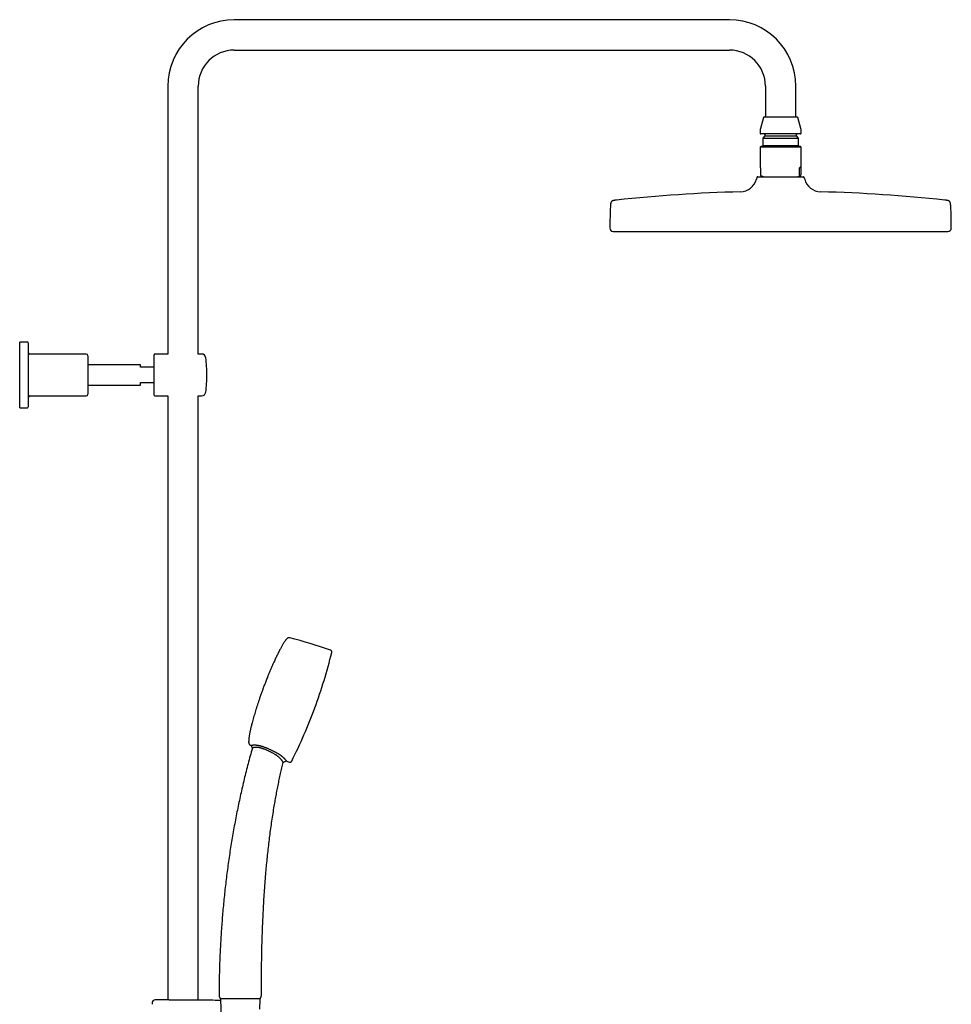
# Model space of a CAD drawing. Header units: millimetres. Extents: x 8 to 1577, y 12 to 2536.
# Tile 18 of 18: x 1031 to 1577, y 1959 to 2536. Entities that reach past the tile are written whole.
import ezdxf

# ---------------------------------------------------------------- set-up
doc = ezdxf.new("R2010")
doc.units = ezdxf.units.MM

msp = doc.modelspace()

# ---------------------------------------------------------------- linework, layer by layer
at = {"color": 7, "linetype": 'Continuous', "lineweight": 30}
for p, q in [((1446.85, 2535.82), (1156.85, 2535.82)), ((1156.85, 2518.02), (1446.85, 2518.02)), ((1117.95, 2496.92), (1117.95, 2340.06)), ((1135.75, 2340.06), (1135.75, 2496.92)), ((1467.95, 2496.92), (1467.95, 2478.92)), ((1485.75, 2478.92), (1485.75, 2496.92)), ((1466.77, 2478.62), (1465.02, 2472.09)), ((1467.16, 2478.92), (1486.54, 2478.92)), ((1488.68, 2472.09), (1486.93, 2478.62)), ((1464.85, 2470.8), (1464.85, 2469.32)), ((1476.85, 2468.92), (1465.25, 2468.92)), ((1467.6, 2467.72), (1466.37, 2466.49)), ((1467.6, 2468.52), (1467.6, 2467.72)), ((1467.6, 2467.72), (1486.1, 2467.72)), ((1488.45, 2468.92), (1476.85, 2468.92)), ((1486.1, 2467.72), (1486.1, 2468.52)), ((1487.33, 2466.49), (1486.1, 2467.72)), ((1488.85, 2469.32), (1488.85, 2470.8)), ((1466.37, 2466.49), (1466.37, 2462.1)), ((1466.37, 2466.49), (1487.33, 2466.49)), ((1466.37, 2462.1), (1466.89, 2461.58)), ((1466.37, 2462.1), (1487.33, 2462.1)), ((1486.81, 2461.58), (1487.33, 2462.1)), ((1487.33, 2462.1), (1487.33, 2466.49)), ((1465.25, 2461.58), (1464.85, 2461.18)), ((1464.85, 2461.18), (1464.85, 2449.48)), ((1488.85, 2461.18), (1464.85, 2461.18)), ((1488.45, 2461.58), (1465.25, 2461.58)), ((1488.85, 2461.18), (1488.45, 2461.58)), ((1488.85, 2449.48), (1488.85, 2461.18)), ((1465.01, 2449.08), (1465.01, 2445.02)), ((1465.26, 2444.52), (1465.19, 2444.55)), ((1465.26, 2444.52), (1467.19, 2443.82)), ((1486.51, 2443.82), (1488.44, 2444.52)), ((1487.84, 2445.02), (1487.84, 2449.08)), ((1488.69, 2449.08), (1487.84, 2449.08)), ((1488.69, 2449.08), (1488.69, 2445.02)), ((1463, 2443.45), (1462.74, 2442.45)), ((1463.48, 2443.82), (1490.22, 2443.82)), ((1490.96, 2442.45), (1490.7, 2443.45)), ((1378.85, 2411.82), (1574.85, 2411.82)), ((1035.65, 2347.06), (1031.15, 2347.06)), ((1031.15, 2308.56), (1031.15, 2347.06)), ((1036.15, 2346.56), (1036.15, 2309.06)), ((1070.15, 2340.06), (1037.15, 2340.06)), ((1071.15, 2339.06), (1071.15, 2316.56)), ((1109.85, 2316.06), (1109.85, 2339.56)), ((1117.95, 2340.06), (1110.35, 2340.06)), ((1137.67, 2340.06), (1135.75, 2340.06)), ((1101.85, 2333.81), (1071.15, 2333.81)), ((1101.85, 2332.31), (1101.85, 2333.81)), ((1109.85, 2332.31), (1101.85, 2332.31)), ((1101.85, 2321.81), (1101.85, 2323.31)), ((1101.85, 2323.31), (1109.85, 2323.31)), ((1071.15, 2321.81), (1101.85, 2321.81)), ((1037.15, 2315.56), (1070.15, 2315.56)), ((1110.35, 2315.56), (1117.95, 2315.56)), ((1117.95, 2315.56), (1117.95, 1961.87)), ((1135.75, 2315.56), (1137.67, 2315.56)), ((1135.75, 1961.74), (1135.75, 2315.56)), ((1031.15, 2308.56), (1035.65, 2308.56)), ((1108.84, 1960.34), (1108.82, 1959.32)), ((1117.09, 1961.9), (1117.08, 1961.9)), ((1136.63, 1961.75), (1136.61, 1961.75)), ((1148.56, 1962.81), (1148.58, 1962.79)), ((1148.72, 1962.09), (1149.18, 1951.62)), ((1171.74, 1956.52), (1171.98, 1962.09)), ((1171.84, 1962.61), (1171.92, 1962.64)), ((1172.1, 1962.78), (1172.12, 1962.81))]:
    msp.add_line(p, q, dxfattribs=at)
for centre, radius, start, end in [((1156.85, 2496.92), 38.9, 90, 180), ((1446.85, 2496.92), 38.9, 0, 90), ((1156.85, 2496.92), 21.1, 90, 180), ((1446.85, 2496.92), 21.1, 0, 90), ((1467.16, 2478.52), 0.4, 90, 165), ((1486.54, 2478.52), 0.4, 15, 90), ((1469.85, 2470.8), 5, 165, 180), ((1465.25, 2469.32), 0.4, 180, 270), ((1467.2, 2468.52), 0.4, 0, 90), ((1486.5, 2468.52), 0.4, 90, 180), ((1488.45, 2469.32), 0.4, 270, 0), ((1483.85, 2470.8), 5, 0, 15), ((1453.07, 2445.03), 10, 271.49722, 345.10353), ((1463.48, 2443.32), 0.5, 90, 165.10353), ((1490.22, 2443.32), 0.5, 14.89647, 90), ((1500.63, 2445.03), 10, 194.89647, 268.50278), ((1476.85, 1535.34), 900, 91.49722, 96.13072), ((1476.85, 1535.34), 900, 83.86928, 88.50278), ((1649.35, 2413.32), 272.5, 177.24775, 179.89409), ((1304.35, 2413.32), 272.5, 0.10591, 2.75225), ((1378.85, 2413.82), 2, 179.89409, 269.98443), ((1574.85, 2413.82), 2, 270.01557, 0.10591), ((1035.65, 2346.56), 0.5, 0, 90), ((1037.15, 2341.06), 1, 180, 270), ((1070.15, 2339.06), 1, 0, 90), ((1110.35, 2339.56), 0.5, 90, 180), ((1137.67, 2337.56), 2.5, 7.22733, 90), ((1060.79, 2327.81), 80, 0, 7.22733), ((1060.79, 2327.81), 80, 352.77267, 0), ((1137.67, 2318.06), 2.5, 270, 352.77267), ((1037.15, 2314.56), 1, 90, 180), ((1070.15, 2316.56), 1, 270, 0), ((1110.35, 2316.06), 0.5, 180, 270), ((1035.65, 2309.06), 0.5, 270, 0), ((1094.52, 1817.88), 368.45, 71.21885, 75.07618), ((922.54, 2236.67), 300, 339.75121, 346.23394), ((922.54, 2236.67), 300, 333.26848, 339.75121), ((1325.29, 2443.45), 368.45, 244.42624, 244.51132), ((1325.29, 2443.45), 368.45, 247.99321, 248.28357), ((1110.44, 1960.31), 1.6, 89.96285, 178.88913), ((1108.85, -486.71), 2448.62, 89.8075, 89.96285), ((1108.85, -486.71), 2448.62, 89.06646, 89.34994), ((1149.32, 1964.5), 1.4, 179.81918, 202.45547), ((1149.22, 1962.11), 0.5, 90, 182.48126), ((1171.48, 1962.11), 0.5, 357.51874, 90), ((1171.32, 1964.44), 1.4, 341.72638, 359.93469)]:
    msp.add_arc(centre, radius, start, end, dxfattribs=at)
for major_axis, start_param, end_param in [((-11.98, 11.98), 0.062127, 0.22756), ((11.98, 11.98), 6.055625, 6.634999)]:
    msp.add_ellipse((1476.85, 2437.58), major_axis=major_axis, ratio=0.062207, start_param=start_param, end_param=end_param, dxfattribs=at)
for points, knots in [([(1465.01, 2445.02), (1465.01, 2445), (1465.01, 2444.96), (1465.02, 2444.89), (1465.03, 2444.81), (1465.05, 2444.74), (1465.08, 2444.67), (1465.11, 2444.61), (1465.15, 2444.57), (1465.18, 2444.56), (1465.19, 2444.55)], [0, 0, 0, 0, 0.035407, 0.07898, 0.154217, 0.263841, 0.373982, 0.582219, 0.791119, 1, 1, 1, 1]), ([(1487.84, 2445.02), (1487.84, 2445), (1487.84, 2444.96), (1487.84, 2444.89), (1487.86, 2444.81), (1487.87, 2444.74), (1487.9, 2444.67), (1487.93, 2444.61), (1487.97, 2444.57), (1488, 2444.56), (1488.01, 2444.55)], [0, 0, 0, 0, 0.035407, 0.07898, 0.154217, 0.263841, 0.373982, 0.582219, 0.791119, 1, 1, 1, 1]), ([(1488.01, 2444.55), (1488.06, 2444.53), (1488.14, 2444.5), (1488.26, 2444.48), (1488.38, 2444.5), (1488.47, 2444.53), (1488.51, 2444.55)], [0, 0, 0, 0, 0.249396, 0.49903, 0.749393, 1, 1, 1, 1]), ([(1488.51, 2444.55), (1488.52, 2444.56), (1488.55, 2444.57), (1488.59, 2444.61), (1488.63, 2444.68), (1488.65, 2444.74), (1488.66, 2444.8), (1488.67, 2444.85), (1488.68, 2444.9), (1488.69, 2444.96), (1488.69, 2445), (1488.69, 2445.02)], [0, 0, 0, 0, 0.211572, 0.423161, 0.63403, 0.74689, 0.809786, 0.872515, 0.921418, 0.970822, 1, 1, 1, 1]), ([(1380.73, 2430.19), (1380.66, 2430.18), (1380.49, 2430.16), (1380.22, 2430.13), (1379.95, 2430.09), (1379.7, 2430.06), (1379.49, 2430.02), (1379.27, 2429.99), (1379.05, 2429.94), (1378.83, 2429.89), (1378.62, 2429.83), (1378.42, 2429.76), (1378.24, 2429.68), (1378.08, 2429.59), (1377.94, 2429.49), (1377.82, 2429.38), (1377.72, 2429.26), (1377.63, 2429.12), (1377.54, 2428.96), (1377.47, 2428.77), (1377.42, 2428.6), (1377.38, 2428.43), (1377.34, 2428.27), (1377.31, 2428.1), (1377.28, 2427.9), (1377.26, 2427.71), (1377.24, 2427.52), (1377.22, 2427.34), (1377.21, 2427.14), (1377.19, 2426.92), (1377.18, 2426.67), (1377.17, 2426.5), (1377.16, 2426.4)], [0, 0, 0, 0, 0.0336534, 0.0854957, 0.1304341, 0.1697841, 0.2045515, 0.2355193, 0.2779516, 0.3143309, 0.3460027, 0.383404, 0.4158762, 0.4449176, 0.4717583, 0.4974815, 0.5231052, 0.5496416, 0.5781557, 0.6098403, 0.646128, 0.6691274, 0.6945463, 0.7228836, 0.7547597, 0.7909616, 0.8174847, 0.8466489, 0.8788863, 0.914726, 0.9548233, 1, 1, 1, 1]), ([(1576.54, 2426.4), (1576.53, 2426.5), (1576.52, 2426.69), (1576.5, 2426.96), (1576.49, 2427.2), (1576.47, 2427.41), (1576.45, 2427.6), (1576.43, 2427.77), (1576.41, 2427.96), (1576.38, 2428.16), (1576.34, 2428.38), (1576.29, 2428.58), (1576.23, 2428.77), (1576.16, 2428.96), (1576.07, 2429.12), (1575.98, 2429.26), (1575.88, 2429.38), (1575.76, 2429.49), (1575.62, 2429.59), (1575.46, 2429.68), (1575.28, 2429.76), (1575.1, 2429.82), (1574.92, 2429.87), (1574.76, 2429.91), (1574.59, 2429.95), (1574.38, 2429.99), (1574.18, 2430.03), (1573.98, 2430.06), (1573.8, 2430.09), (1573.59, 2430.12), (1573.35, 2430.15), (1573.14, 2430.17), (1573.01, 2430.18), (1572.97, 2430.19)], [0, 0, 0, 0, 0.049018, 0.092086, 0.130239, 0.164288, 0.194876, 0.222523, 0.247652, 0.288293, 0.323285, 0.353871, 0.390159, 0.421843, 0.450358, 0.476894, 0.502518, 0.528241, 0.555082, 0.584124, 0.616596, 0.653998, 0.677802, 0.70419, 0.733701, 0.767006, 0.804967, 0.832868, 0.863633, 0.897743, 0.935791, 0.978517, 1, 1, 1, 1]), ([(1187.72, 2173.4), (1187.71, 2173.39), (1187.59, 2173.27), (1187.38, 2173.02), (1187.09, 2172.66), (1186.79, 2172.26), (1186.48, 2171.83), (1186.13, 2171.33), (1185.75, 2170.75), (1185.34, 2170.09), (1184.92, 2169.39), (1184.5, 2168.65), (1184.05, 2167.84), (1183.57, 2166.96), (1183.08, 2166.02), (1182.58, 2165.04), (1182.08, 2164.03), (1181.58, 2162.99), (1181.07, 2161.92), (1180.57, 2160.84), (1179.97, 2159.51), (1179.27, 2157.94), (1178.48, 2156.12), (1177.71, 2154.3), (1176.95, 2152.48), (1176.3, 2150.88), (1175.76, 2149.51), (1175.31, 2148.36), (1174.87, 2147.24), (1174.45, 2146.15), (1174.05, 2145.08), (1173.79, 2144.38), (1173.66, 2144.03)], [0, 0, 0, 0, 0.00174, 0.015164, 0.02953, 0.044815, 0.060995, 0.078041, 0.100654, 0.124525, 0.149586, 0.175769, 0.203003, 0.234549, 0.267211, 0.300885, 0.335467, 0.370851, 0.406931, 0.4436, 0.480751, 0.540928, 0.601621, 0.662389, 0.722786, 0.782368, 0.820724, 0.858414, 0.895312, 0.931292, 0.96623, 1, 1, 1, 1]), ([(1189.41, 2173.89), (1189.34, 2173.91), (1189.21, 2173.94), (1189.03, 2173.96), (1188.88, 2173.96), (1188.75, 2173.96), (1188.65, 2173.94), (1188.56, 2173.92), (1188.47, 2173.9), (1188.35, 2173.86), (1188.23, 2173.8), (1188.1, 2173.73), (1187.98, 2173.64), (1187.85, 2173.54), (1187.76, 2173.45), (1187.72, 2173.4)], [0, 0, 0, 0, 0.116398, 0.213519, 0.293993, 0.359595, 0.411418, 0.454296, 0.507814, 0.574571, 0.65525, 0.725723, 0.805746, 0.896614, 1, 1, 1, 1]), ([(1213.92, 2165.28), (1213.93, 2165.34), (1213.96, 2165.44), (1213.97, 2165.59), (1213.98, 2165.72), (1213.97, 2165.83), (1213.95, 2165.94), (1213.92, 2166.03), (1213.89, 2166.11), (1213.85, 2166.19), (1213.79, 2166.29), (1213.7, 2166.38), (1213.6, 2166.47), (1213.48, 2166.56), (1213.32, 2166.64), (1213.21, 2166.68), (1213.14, 2166.7)], [0, 0, 0, 0, 0.095349, 0.176181, 0.244746, 0.302851, 0.36637, 0.415929, 0.456375, 0.506468, 0.569217, 0.646068, 0.7147, 0.7948, 0.888874, 1, 1, 1, 1]), ([(1173.66, 2144.03), (1173.55, 2143.72), (1173.31, 2143.08), (1172.96, 2142.12), (1172.61, 2141.12), (1172.25, 2140.1), (1171.89, 2139.05), (1171.45, 2137.78), (1170.94, 2136.27), (1170.37, 2134.54), (1169.83, 2132.84), (1169.32, 2131.2), (1168.84, 2129.63), (1168.37, 2128.06), (1167.93, 2126.5), (1167.51, 2124.98), (1167.15, 2123.64), (1166.86, 2122.49), (1166.62, 2121.52), (1166.4, 2120.58), (1166.2, 2119.67), (1166.02, 2118.78), (1165.85, 2117.93), (1165.7, 2117.12), (1165.58, 2116.34), (1165.48, 2115.65), (1165.4, 2115.03), (1165.34, 2114.48), (1165.3, 2113.97), (1165.28, 2113.48), (1165.27, 2113.02), (1165.27, 2112.72), (1165.28, 2112.58), (1165.28, 2112.57)], [0, 0, 0, 0, 0.030582, 0.062134, 0.094564, 0.127777, 0.16168, 0.196179, 0.251372, 0.307443, 0.364029, 0.414694, 0.465225, 0.515366, 0.56486, 0.613453, 0.660892, 0.691996, 0.72239, 0.751996, 0.780742, 0.808552, 0.834884, 0.860175, 0.884358, 0.907368, 0.92489, 0.941591, 0.957442, 0.972416, 0.98649, 0.999417, 1, 1, 1, 1]), ([(1165.28, 2112.57), (1165.28, 2112.5), (1165.29, 2112.36), (1165.32, 2112.19), (1165.37, 2112.04), (1165.41, 2111.93), (1165.45, 2111.84), (1165.5, 2111.75), (1165.55, 2111.67), (1165.62, 2111.57), (1165.71, 2111.47), (1165.82, 2111.37), (1165.94, 2111.28), (1166.08, 2111.18), (1166.18, 2111.13), (1166.24, 2111.1)], [0, 0, 0, 0, 0.116398, 0.213519, 0.293993, 0.359595, 0.411418, 0.454296, 0.507814, 0.574571, 0.65525, 0.725723, 0.805746, 0.896614, 1, 1, 1, 1]), ([(1166.74, 2110.86), (1166.74, 2110.86), (1166.73, 2110.86), (1166.74, 2110.87), (1166.77, 2110.88), (1166.82, 2110.9), (1166.88, 2110.93), (1166.97, 2110.96), (1167.08, 2111), (1167.22, 2111.04), (1167.39, 2111.08), (1167.57, 2111.11), (1167.76, 2111.14), (1167.94, 2111.16), (1168.15, 2111.18), (1168.38, 2111.19), (1168.64, 2111.2), (1168.92, 2111.19), (1169.22, 2111.18), (1169.54, 2111.15), (1169.89, 2111.12), (1170.26, 2111.07), (1170.66, 2111), (1171.06, 2110.93), (1171.44, 2110.85), (1171.81, 2110.76), (1172.19, 2110.66), (1172.58, 2110.55), (1172.98, 2110.43), (1173.46, 2110.28), (1174.02, 2110.09), (1174.67, 2109.86), (1175.32, 2109.61), (1175.97, 2109.35), (1176.63, 2109.08), (1177.24, 2108.81), (1177.81, 2108.56), (1178.34, 2108.32), (1178.86, 2108.07), (1179.39, 2107.82), (1179.91, 2107.56), (1180.43, 2107.29), (1180.94, 2107.02), (1181.42, 2106.76), (1181.87, 2106.5), (1182.29, 2106.25), (1182.7, 2106), (1183.1, 2105.74), (1183.49, 2105.48), (1183.85, 2105.23), (1184.2, 2104.97), (1184.52, 2104.73), (1184.83, 2104.48), (1185.12, 2104.24), (1185.39, 2104.01), (1185.63, 2103.79), (1185.84, 2103.59), (1186.03, 2103.4), (1186.2, 2103.22), (1186.35, 2103.05), (1186.49, 2102.89), (1186.63, 2102.74), (1186.75, 2102.58), (1186.86, 2102.43), (1186.96, 2102.3), (1187.03, 2102.18), (1187.1, 2102.08), (1187.15, 2102), (1187.18, 2101.94), (1187.21, 2101.89), (1187.23, 2101.85), (1187.23, 2101.85), (1187.23, 2101.85)], [0, 0, 0, 0, 0.000895, 0.021242, 0.038394, 0.055546, 0.072757, 0.089967, 0.107417, 0.124867, 0.142443, 0.160018, 0.172658, 0.185304, 0.197942, 0.210844, 0.223754, 0.236653, 0.249328, 0.262015, 0.274688, 0.287866, 0.30106, 0.314238, 0.325131, 0.336032, 0.346926, 0.358088, 0.369258, 0.380422, 0.39789, 0.415378, 0.432854, 0.450768, 0.468692, 0.48661, 0.501093, 0.515576, 0.530111, 0.544646, 0.559398, 0.574148, 0.589013, 0.603877, 0.61677, 0.62967, 0.64256, 0.655777, 0.669005, 0.68222, 0.695134, 0.708061, 0.720976, 0.734323, 0.747682, 0.76103, 0.77317, 0.785318, 0.797459, 0.80985, 0.822248, 0.83464, 0.850136, 0.865633, 0.881253, 0.896874, 0.912802, 0.92873, 0.944736, 0.960742, 0.982614, 1, 1, 1, 1]), ([(1166.74, 2110.86), (1166.79, 2110.73), (1166.93, 2110.41), (1167.15, 2109.93), (1167.32, 2109.55), (1167.41, 2109.36), (1167.43, 2109.33)], [0, 0, 0, 0, 0.259066, 0.616534, 0.948107, 1, 1, 1, 1]), ([(1167.43, 2109.33), (1167.21, 2108.55), (1166.56, 2106.27), (1165.53, 2102.47), (1164.34, 2097.93), (1163.2, 2093.38), (1162.1, 2088.85), (1161.06, 2084.33), (1160.06, 2079.82), (1159.11, 2075.31), (1158.19, 2070.76), (1157.3, 2066.16), (1156.45, 2061.52), (1155.64, 2056.88), (1154.88, 2052.23), (1154.15, 2047.57), (1153.47, 2042.9), (1152.83, 2038.24), (1152.23, 2033.57), (1151.67, 2028.9), (1151.15, 2024.22), (1150.67, 2019.54), (1150.23, 2014.89), (1149.84, 2010.26), (1149.48, 2005.66), (1149.16, 2001.06), (1148.87, 1996.42), (1148.63, 1991.76), (1148.41, 1987.06), (1148.24, 1982.37), (1148.1, 1977.68), (1148, 1972.99), (1147.94, 1968.6), (1147.93, 1965.77), (1147.92, 1964.51)], [0, 0, 0, 0, 0.016612, 0.048588, 0.080577, 0.112581, 0.144598, 0.176056, 0.207524, 0.239004, 0.270492, 0.302633, 0.33478, 0.366935, 0.399094, 0.431257, 0.463423, 0.495589, 0.527684, 0.559778, 0.591867, 0.62395, 0.656026, 0.687521, 0.719004, 0.750475, 0.781931, 0.814012, 0.846075, 0.878115, 0.910133, 0.942124, 0.974088, 1, 1, 1, 1]), ([(1185.48, 2100.95), (1185.48, 2100.95), (1185.48, 2100.95), (1185.46, 2100.99), (1185.43, 2101.06), (1185.38, 2101.15), (1185.33, 2101.24), (1185.28, 2101.31), (1185.23, 2101.4), (1185.17, 2101.5), (1185.1, 2101.61), (1185.01, 2101.74), (1184.92, 2101.87), (1184.82, 2102.01), (1184.72, 2102.14), (1184.61, 2102.27), (1184.5, 2102.41), (1184.37, 2102.56), (1184.24, 2102.72), (1184.09, 2102.89), (1183.93, 2103.06), (1183.76, 2103.24), (1183.58, 2103.42), (1183.39, 2103.6), (1183.19, 2103.79), (1182.97, 2103.99), (1182.74, 2104.19), (1182.5, 2104.39), (1182.24, 2104.59), (1181.98, 2104.79), (1181.73, 2104.97), (1181.41, 2105.19), (1180.99, 2105.47), (1180.46, 2105.81), (1179.92, 2106.12), (1179.39, 2106.41), (1178.87, 2106.69), (1178.34, 2106.96), (1177.79, 2107.22), (1177.24, 2107.48), (1176.68, 2107.74), (1176.12, 2107.99), (1175.53, 2108.24), (1174.91, 2108.49), (1174.37, 2108.7), (1173.93, 2108.86), (1173.61, 2108.98), (1173.28, 2109.09), (1172.9, 2109.21), (1172.46, 2109.34), (1172.04, 2109.44), (1171.72, 2109.52), (1171.48, 2109.57), (1171.24, 2109.61), (1171.01, 2109.65), (1170.79, 2109.68), (1170.51, 2109.72), (1170.24, 2109.74), (1169.99, 2109.76), (1169.74, 2109.76), (1169.49, 2109.76), (1169.25, 2109.75), (1169.05, 2109.74), (1168.87, 2109.72), (1168.71, 2109.7), (1168.55, 2109.68), (1168.41, 2109.66), (1168.28, 2109.63), (1168.13, 2109.59), (1167.97, 2109.55), (1167.82, 2109.5), (1167.7, 2109.46), (1167.6, 2109.42), (1167.53, 2109.39), (1167.47, 2109.36), (1167.44, 2109.34), (1167.43, 2109.33), (1167.43, 2109.34), (1167.43, 2109.34)], [0, 0, 0, 0, 0.018062, 0.041873, 0.065848, 0.08982, 0.102043, 0.114265, 0.126529, 0.138792, 0.15121, 0.163627, 0.176115, 0.188603, 0.198467, 0.208331, 0.218249, 0.228167, 0.238279, 0.248391, 0.258584, 0.268777, 0.278646, 0.288516, 0.298472, 0.308429, 0.318673, 0.328918, 0.339265, 0.349612, 0.358307, 0.367002, 0.384487, 0.402252, 0.420097, 0.436308, 0.45252, 0.468863, 0.485207, 0.501858, 0.51851, 0.53524, 0.55197, 0.57105, 0.590188, 0.599877, 0.609566, 0.619314, 0.629062, 0.644312, 0.659648, 0.66747, 0.675292, 0.683176, 0.691059, 0.698688, 0.706318, 0.721692, 0.729555, 0.737418, 0.753246, 0.763603, 0.77396, 0.784401, 0.794843, 0.805495, 0.816147, 0.826851, 0.837556, 0.85658, 0.875605, 0.894778, 0.913951, 0.93345, 0.952951, 0.972524, 0.992097, 1, 1, 1, 1]), ([(1172.72, 1964.43), (1172.72, 1966.05), (1172.73, 1969.58), (1172.77, 1975.03), (1172.83, 1980.76), (1172.92, 1986.51), (1173.04, 1992.26), (1173.2, 1998.01), (1173.4, 2003.61), (1173.62, 2009.05), (1173.87, 2014.33), (1174.16, 2019.61), (1174.5, 2024.88), (1174.87, 2030.16), (1175.28, 2035.17), (1175.7, 2039.92), (1176.13, 2044.42), (1176.6, 2048.91), (1177.12, 2053.39), (1177.67, 2057.84), (1178.25, 2062.25), (1178.88, 2066.63), (1179.55, 2071), (1180.21, 2075.07), (1180.86, 2078.84), (1181.5, 2082.31), (1182.16, 2085.77), (1182.86, 2089.23), (1183.58, 2092.66), (1184.33, 2096.05), (1184.96, 2098.81), (1185.36, 2100.44), (1185.48, 2100.95)], [0, 0, 0, 0, 0.035387, 0.077056, 0.118797, 0.160599, 0.202452, 0.244346, 0.286271, 0.324723, 0.363186, 0.401656, 0.440127, 0.478592, 0.517046, 0.549924, 0.582787, 0.615635, 0.648465, 0.681275, 0.713478, 0.745659, 0.777818, 0.809954, 0.835646, 0.861323, 0.886985, 0.912633, 0.938268, 0.963431, 0.988583, 1, 1, 1, 1]), ([(1185.48, 2100.95), (1185.6, 2101), (1185.9, 2101.15), (1186.39, 2101.4), (1186.86, 2101.64), (1187.14, 2101.8), (1187.23, 2101.85)], [0, 0, 0, 0, 0.198137, 0.513276, 0.844926, 1, 1, 1, 1]), ([(1188.96, 2101.15), (1189.01, 2101.13), (1189.12, 2101.09), (1189.26, 2101.06), (1189.38, 2101.04), (1189.5, 2101.03), (1189.6, 2101.03), (1189.7, 2101.05), (1189.78, 2101.07), (1189.87, 2101.1), (1189.97, 2101.15), (1190.08, 2101.22), (1190.18, 2101.31), (1190.28, 2101.42), (1190.39, 2101.56), (1190.44, 2101.67), (1190.48, 2101.73)], [0, 0, 0, 0, 0.095349, 0.1761813, 0.2447457, 0.302851, 0.36637, 0.415929, 0.4563749, 0.5064684, 0.5692166, 0.6460681, 0.7146998, 0.7947997, 0.8888743, 1, 1, 1, 1]), ([(1117.1, 1961.9), (1117.1, 1961.9), (1117.09, 1961.9), (1117.09, 1961.9), (1117.09, 1961.9)], [0, 0, 0, 0, 0.553957, 1, 1, 1, 1]), ([(1119.51, 1961.82), (1119.41, 1961.82), (1119.17, 1961.83), (1118.82, 1961.84), (1118.46, 1961.85), (1118.14, 1961.86), (1117.86, 1961.87), (1117.62, 1961.88), (1117.42, 1961.88), (1117.27, 1961.89), (1117.16, 1961.89), (1117.1, 1961.9), (1117.09, 1961.9), (1117.09, 1961.9)], [0, 0, 0, 0, 0.067094, 0.164911, 0.263061, 0.361325, 0.459476, 0.557293, 0.655142, 0.753325, 0.85162, 0.949803, 1, 1, 1, 1]), ([(1122, 1961.75), (1121.93, 1961.75), (1121.77, 1961.76), (1121.52, 1961.76), (1121.25, 1961.77), (1120.98, 1961.78), (1120.72, 1961.78), (1120.46, 1961.79), (1120.21, 1961.8), (1119.97, 1961.8), (1119.74, 1961.81), (1119.59, 1961.81), (1119.52, 1961.82)], [0, 0, 0, 0, 0.07149, 0.173866, 0.276611, 0.379661, 0.482946, 0.586393, 0.689928, 0.793464, 0.896911, 1, 1, 1, 1]), ([(1123.28, 1961.73), (1123.13, 1961.73), (1122.77, 1961.74), (1122.34, 1961.74), (1122.07, 1961.75), (1121.99, 1961.75)], [0, 0, 0, 0, 0.341205, 0.802606, 1, 1, 1, 1]), ([(1126.16, 1961.69), (1126.06, 1961.69), (1125.84, 1961.69), (1125.52, 1961.69), (1125.19, 1961.7), (1124.87, 1961.7), (1124.54, 1961.71), (1124.22, 1961.71), (1123.9, 1961.72), (1123.59, 1961.72), (1123.39, 1961.73), (1123.29, 1961.73)], [0, 0, 0, 0, 0.1068196, 0.2184482, 0.3304035, 0.4426095, 0.5549863, 0.6674522, 0.7799106, 0.8922649, 1, 1, 1, 1]), ([(1136.53, 1961.75), (1136.52, 1961.75), (1136.48, 1961.75), (1136.35, 1961.75), (1136.18, 1961.74), (1135.96, 1961.74), (1135.69, 1961.73), (1135.39, 1961.73), (1135.05, 1961.72), (1134.67, 1961.72), (1134.25, 1961.71), (1133.81, 1961.7), (1133.33, 1961.7), (1132.82, 1961.69), (1132.28, 1961.69), (1131.72, 1961.68), (1131.14, 1961.68), (1130.53, 1961.67), (1129.91, 1961.67), (1129.28, 1961.67), (1128.64, 1961.67), (1127.98, 1961.67), (1127.33, 1961.68), (1126.72, 1961.68), (1126.33, 1961.69), (1126.16, 1961.69)], [0, 0, 0, 0, 0.024483, 0.06939, 0.114348, 0.159255, 0.204009, 0.24874, 0.293624, 0.33856, 0.383444, 0.428175, 0.47287, 0.517718, 0.562618, 0.607466, 0.652161, 0.696841, 0.741673, 0.786558, 0.83139, 0.87607, 0.920764, 0.965612, 1, 1, 1, 1]), ([(1136.61, 1961.75), (1136.61, 1961.75), (1136.61, 1961.75), (1136.6, 1961.75), (1136.58, 1961.75), (1136.56, 1961.75), (1136.53, 1961.75), (1136.52, 1961.75)], [0, 0, 0, 0, 0.131461, 0.361648, 0.603481, 0.851799, 1, 1, 1, 1]), ([(1148.03, 1963.97), (1148.05, 1963.91), (1148.1, 1963.78), (1148.15, 1963.66), (1148.17, 1963.6)], [0, 0, 0, 0, 0.487377, 1, 1, 1, 1]), ([(1148.17, 1963.6), (1148.18, 1963.59), (1148.18, 1963.57), (1148.2, 1963.53), (1148.21, 1963.5), (1148.22, 1963.48), (1148.23, 1963.45), (1148.24, 1963.43), (1148.25, 1963.4), (1148.27, 1963.36), (1148.29, 1963.3), (1148.32, 1963.24), (1148.34, 1963.2), (1148.35, 1963.18)], [0, 0, 0, 0, 0.178004, 0.311089, 0.362451, 0.405316, 0.442027, 0.476169, 0.512056, 0.553406, 0.660983, 0.808889, 1, 1, 1, 1]), ([(1148.34, 1963.19), (1148.35, 1963.17), (1148.39, 1963.09), (1148.44, 1962.98), (1148.52, 1962.86), (1148.58, 1962.78), (1148.65, 1962.71), (1148.72, 1962.66), (1148.77, 1962.63), (1148.79, 1962.63), (1148.79, 1962.63)], [0, 0, 0, 0, 0.053343, 0.364976, 0.509092, 0.654303, 0.775062, 0.8985, 0.987303, 1, 1, 1, 1]), ([(1148.7, 1962.68), (1148.72, 1962.66), (1148.77, 1962.63), (1148.83, 1962.62), (1148.86, 1962.61)], [0, 0, 0, 0, 0.506934, 1, 1, 1, 1]), ([(1171.85, 1962.61), (1171.85, 1962.61), (1171.84, 1962.61), (1171.82, 1962.61), (1171.77, 1962.61), (1171.7, 1962.61), (1171.62, 1962.61), (1171.51, 1962.61), (1171.39, 1962.61), (1171.25, 1962.61), (1171.09, 1962.61), (1170.9, 1962.61), (1170.7, 1962.61), (1170.48, 1962.61), (1170.25, 1962.61), (1169.99, 1962.61), (1169.73, 1962.61), (1169.44, 1962.61), (1169.14, 1962.61), (1168.81, 1962.61), (1168.47, 1962.61), (1168.12, 1962.61), (1167.75, 1962.61), (1167.38, 1962.61), (1166.99, 1962.61), (1166.59, 1962.61), (1166.18, 1962.61), (1165.76, 1962.61), (1165.32, 1962.61), (1164.87, 1962.61), (1164.42, 1962.61), (1163.97, 1962.61), (1163.51, 1962.61), (1163.05, 1962.61), (1162.57, 1962.61), (1162.09, 1962.61), (1161.61, 1962.61), (1161.12, 1962.61), (1160.63, 1962.61), (1160.15, 1962.61), (1159.67, 1962.61), (1159.19, 1962.61), (1158.71, 1962.61), (1158.23, 1962.61), (1157.75, 1962.61), (1157.27, 1962.61), (1156.81, 1962.61), (1156.35, 1962.61), (1155.91, 1962.61), (1155.47, 1962.61), (1155.04, 1962.61), (1154.61, 1962.61), (1154.19, 1962.61), (1153.78, 1962.61), (1153.38, 1962.61), (1153.01, 1962.61), (1152.64, 1962.61), (1152.3, 1962.61), (1151.96, 1962.61), (1151.63, 1962.61), (1151.32, 1962.61), (1151.02, 1962.61), (1150.75, 1962.61), (1150.49, 1962.61), (1150.25, 1962.61), (1150.03, 1962.61), (1149.83, 1962.61), (1149.64, 1962.61), (1149.47, 1962.61), (1149.32, 1962.61), (1149.17, 1962.61), (1149.04, 1962.61), (1148.93, 1962.61), (1148.86, 1962.61), (1148.85, 1962.61), (1148.85, 1962.61)], [0, 0, 0, 0, 0.012938, 0.025875, 0.038834, 0.051858, 0.064904, 0.077853, 0.090801, 0.103836, 0.116871, 0.130179, 0.143487, 0.156889, 0.170291, 0.18348, 0.196668, 0.209949, 0.223229, 0.236798, 0.250368, 0.264037, 0.277707, 0.290889, 0.304072, 0.317346, 0.33062, 0.344182, 0.357745, 0.371407, 0.385069, 0.398253, 0.411437, 0.424713, 0.437988, 0.451553, 0.465117, 0.478781, 0.492445, 0.505635, 0.518825, 0.532106, 0.545388, 0.558959, 0.572529, 0.5862, 0.599871, 0.613056, 0.62624, 0.639516, 0.652792, 0.666357, 0.679922, 0.693587, 0.707251, 0.720434, 0.733616, 0.74689, 0.760164, 0.773726, 0.787289, 0.800951, 0.814613, 0.8278, 0.840987, 0.854265, 0.867543, 0.881111, 0.894678, 0.908345, 0.922013, 0.941327, 0.960713, 0.980319, 1, 1, 1, 1]), ([(1171.85, 1962.61), (1171.89, 1962.62), (1171.95, 1962.64), (1172.02, 1962.7), (1172.08, 1962.76), (1172.15, 1962.84), (1172.23, 1962.97), (1172.33, 1963.16), (1172.44, 1963.4), (1172.54, 1963.69), (1172.61, 1963.89), (1172.65, 1964)], [0, 0, 0, 0, 0.065834, 0.114174, 0.163745, 0.233568, 0.303496, 0.446693, 0.618706, 0.791225, 1, 1, 1, 1])]:
    msp.add_open_spline(points, degree=3, knots=knots, dxfattribs=at)

doc.saveas('drawing.dxf')
